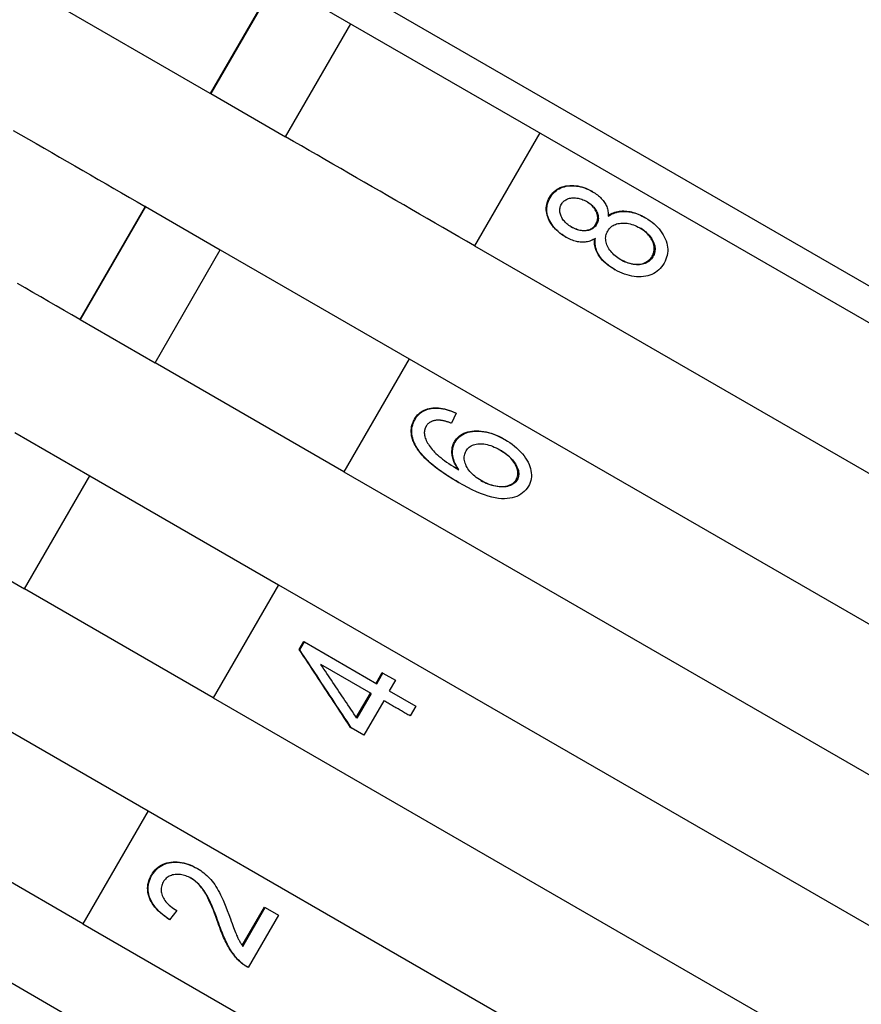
# Model space of a CAD drawing. Header units: millimetres. Extents: x 1102 to 3603, y 544 to 1472.
# Tile 5 of 17: x 1283 to 1302, y 1001 to 1024. Entities that reach past the tile are written whole.
import ezdxf

# ---------------------------------------------------------------- set-up
doc = ezdxf.new("R2010")
doc.units = ezdxf.units.MM
doc.layers.add('DETAIL', color=2, linetype='Continuous')

msp = doc.modelspace()

# ---------------------------------------------------------------- linework, layer by layer
at = {"layer": 'DETAIL'}
for p, q in [((1325.971, 1004.226), (1259.141, 1042.81)), ((1264.476, 1038.883), (1319.902, 1006.883)), ((1287.376, 1022.198), (1283.124, 1024.653)), ((1288.876, 1024.796), (1287.376, 1022.198)), ((1288.886, 1024.79), (1287.386, 1022.192)), ((1289.106, 1021.199), (1290.606, 1023.797)), ((1287.386, 1022.192), (1287.376, 1022.198)), ((1287.386, 1022.192), (1289.106, 1021.199)), ((1294.945, 1021.292), (1293.445, 1018.694)), ((1296.148, 1019.946), (1296.161, 1019.938)), ((1285.876, 1019.6), (1284.376, 1017.002)), ((1285.886, 1019.594), (1284.386, 1016.996)), ((1285.886, 1019.594), (1285.876, 1019.6)), ((1285.886, 1019.594), (1287.606, 1018.601)), ((1252.543, 1019.215), (1308.835, 986.715)), ((1297.36, 1019.346), (1297.377, 1019.336)), ((1295.534, 1018.901), (1295.547, 1018.893)), ((1286.106, 1016.003), (1287.606, 1018.601)), ((1287.606, 1018.601), (1291.945, 1016.096)), ((1293.445, 1018.694), (1317.969, 1004.535)), ((1296.659, 1018.154), (1296.676, 1018.144)), ((1284.386, 1016.996), (1284.376, 1017.002)), ((1284.386, 1016.996), (1286.106, 1016.003)), ((1291.945, 1016.096), (1290.445, 1013.498)), ((1291.945, 1016.096), (1316.469, 1001.937)), ((1290.445, 1013.498), (1286.106, 1016.003)), ((1293.022, 1014.848), (1292.92, 1014.612)), ((1293.01, 1014.856), (1293.022, 1014.848)), ((1282.886, 1014.398), (1284.606, 1013.405)), ((1294.127, 1014.25), (1294.144, 1014.24)), ((1283.106, 1010.807), (1284.606, 1013.405)), ((1284.606, 1013.405), (1288.945, 1010.9)), ((1290.445, 1013.498), (1314.969, 999.339)), ((1293.067, 1013.259), (1293.083, 1013.25)), ((1281.386, 1011.8), (1283.106, 1010.807)), ((1288.945, 1010.9), (1287.445, 1008.302)), ((1288.945, 1010.9), (1313.469, 996.741)), ((1287.445, 1008.302), (1283.106, 1010.807)), ((1289.42, 1009.41), (1289.525, 1009.592)), ((1289.432, 1009.403), (1289.537, 1009.585)), ((1289.525, 1009.592), (1289.537, 1009.585)), ((1289.537, 1009.585), (1291.201, 1008.625)), ((1289.42, 1009.41), (1289.432, 1009.403)), ((1291.072, 1008.401), (1289.919, 1009.067)), ((1291.184, 1008.634), (1291.326, 1008.88)), ((1291.201, 1008.625), (1291.343, 1008.87)), ((1291.326, 1008.88), (1291.343, 1008.87)), ((1291.343, 1008.87), (1291.631, 1008.704)), ((1291.631, 1008.704), (1291.489, 1008.458)), ((1290.731, 1007.849), (1291.055, 1008.411)), ((1291.072, 1008.401), (1290.743, 1007.83)), ((1291.489, 1008.458), (1292.098, 1008.107)), ((1281.606, 1008.209), (1285.945, 1005.704)), ((1287.445, 1008.302), (1311.969, 994.143)), ((1291.36, 1008.235), (1290.904, 1007.444)), ((1292.098, 1008.107), (1291.968, 1007.883)), ((1290.599, 1007.621), (1290.616, 1007.611)), ((1290.904, 1007.444), (1290.616, 1007.611)), ((1284.445, 1003.106), (1280.106, 1005.611)), ((1285.945, 1005.704), (1284.445, 1003.106)), ((1285.945, 1005.704), (1310.469, 991.545)), ((1287.067, 1004.382), (1287.08, 1004.375)), ((1286.607, 1003.41), (1286.441, 1003.199)), ((1288.112, 1002.604), (1288.622, 1003.487)), ((1288.125, 1002.586), (1288.64, 1003.477)), ((1288.622, 1003.487), (1288.64, 1003.477)), ((1288.64, 1003.477), (1288.941, 1003.303)), ((1286.427, 1003.207), (1286.441, 1003.199)), ((1288.941, 1003.303), (1288.247, 1002.101)), ((1284.445, 1003.106), (1308.969, 988.947))]:
    msp.add_line(p, q, dxfattribs=at)
at = {"layer": 'DETAIL', "flags": 128}
for points in [[(1282.849, 1021.348), (1283.025, 1021.246), (1283.202, 1021.144), (1283.378, 1021.042), (1283.555, 1020.94), (1283.733, 1020.837), (1283.91, 1020.735), (1284.088, 1020.632), (1284.266, 1020.53), (1284.444, 1020.427), (1284.622, 1020.324), (1284.801, 1020.221), (1284.98, 1020.118), (1285.159, 1020.014), (1285.338, 1019.911), (1285.517, 1019.807), (1285.696, 1019.704), (1285.876, 1019.6)], [(1293.445, 1018.694), (1293.264, 1018.798), (1293.084, 1018.902), (1292.904, 1019.007), (1292.723, 1019.111), (1292.543, 1019.215), (1292.362, 1019.319), (1292.182, 1019.424), (1292.001, 1019.528), (1291.82, 1019.632), (1291.639, 1019.737), (1291.458, 1019.841), (1291.277, 1019.946), (1291.096, 1020.05), (1290.915, 1020.155), (1290.734, 1020.259), (1290.553, 1020.364), (1290.372, 1020.468), (1290.191, 1020.573), (1290.01, 1020.677), (1289.829, 1020.782), (1289.649, 1020.886), (1289.468, 1020.99), (1289.287, 1021.095), (1289.106, 1021.199)], [(1295.172, 1019.804), (1295.196, 1019.843), (1295.222, 1019.878), (1295.25, 1019.911), (1295.28, 1019.941), (1295.312, 1019.968), (1295.345, 1019.992), (1295.381, 1020.013), (1295.419, 1020.031), (1295.459, 1020.047), (1295.5, 1020.059), (1295.544, 1020.069), (1295.589, 1020.076), (1295.636, 1020.08), (1295.682, 1020.081), (1295.728, 1020.079), (1295.775, 1020.075), (1295.821, 1020.069), (1295.868, 1020.059), (1295.915, 1020.047), (1295.961, 1020.032), (1296.008, 1020.015), (1296.054, 1019.994), (1296.101, 1019.972), (1296.148, 1019.946)], [(1295.183, 1019.798), (1295.207, 1019.836), (1295.233, 1019.872), (1295.261, 1019.904), (1295.291, 1019.934), (1295.323, 1019.961), (1295.357, 1019.985), (1295.393, 1020.006), (1295.43, 1020.025), (1295.47, 1020.04), (1295.512, 1020.052), (1295.555, 1020.062), (1295.601, 1020.069), (1295.648, 1020.073), (1295.694, 1020.074), (1295.741, 1020.072), (1295.787, 1020.068), (1295.834, 1020.061), (1295.881, 1020.052), (1295.927, 1020.04), (1295.974, 1020.025), (1296.021, 1020.007), (1296.067, 1019.987), (1296.114, 1019.964), (1296.161, 1019.938)], [(1296.161, 1019.938), (1296.19, 1019.921), (1296.218, 1019.903), (1296.245, 1019.884), (1296.271, 1019.865), (1296.295, 1019.845), (1296.318, 1019.825), (1296.34, 1019.804), (1296.361, 1019.783), (1296.381, 1019.761), (1296.4, 1019.739), (1296.417, 1019.716), (1296.433, 1019.692), (1296.448, 1019.668), (1296.462, 1019.644), (1296.474, 1019.619), (1296.485, 1019.594), (1296.494, 1019.568), (1296.503, 1019.541), (1296.509, 1019.515), (1296.514, 1019.487), (1296.518, 1019.459), (1296.521, 1019.431), (1296.522, 1019.403), (1296.522, 1019.373)], [(1295.534, 1018.901), (1295.488, 1018.929), (1295.445, 1018.957), (1295.405, 1018.987), (1295.366, 1019.019), (1295.33, 1019.051), (1295.297, 1019.085), (1295.265, 1019.121), (1295.237, 1019.157), (1295.21, 1019.195), (1295.186, 1019.234), (1295.164, 1019.274), (1295.145, 1019.316), (1295.129, 1019.358), (1295.115, 1019.399), (1295.106, 1019.441), (1295.1, 1019.482), (1295.097, 1019.523), (1295.097, 1019.564), (1295.101, 1019.605), (1295.109, 1019.645), (1295.119, 1019.685), (1295.133, 1019.725), (1295.151, 1019.765), (1295.172, 1019.804)], [(1295.547, 1018.893), (1295.502, 1018.921), (1295.458, 1018.95), (1295.418, 1018.98), (1295.379, 1019.011), (1295.343, 1019.044), (1295.309, 1019.078), (1295.278, 1019.113), (1295.249, 1019.15), (1295.222, 1019.188), (1295.198, 1019.227), (1295.176, 1019.267), (1295.157, 1019.309), (1295.14, 1019.351), (1295.127, 1019.393), (1295.117, 1019.434), (1295.111, 1019.476), (1295.108, 1019.517), (1295.109, 1019.558), (1295.113, 1019.598), (1295.12, 1019.639), (1295.131, 1019.679), (1295.145, 1019.719), (1295.162, 1019.758), (1295.183, 1019.798)], [(1295.668, 1019.13), (1295.642, 1019.146), (1295.617, 1019.162), (1295.593, 1019.18), (1295.571, 1019.198), (1295.55, 1019.217), (1295.53, 1019.237), (1295.512, 1019.258), (1295.495, 1019.279), (1295.479, 1019.301), (1295.464, 1019.324), (1295.451, 1019.348), (1295.439, 1019.373), (1295.429, 1019.398), (1295.42, 1019.422), (1295.414, 1019.446), (1295.41, 1019.47), (1295.407, 1019.494), (1295.407, 1019.518), (1295.408, 1019.541), (1295.412, 1019.563), (1295.417, 1019.586), (1295.425, 1019.608), (1295.434, 1019.63), (1295.445, 1019.652)], [(1295.445, 1019.652), (1295.458, 1019.672), (1295.472, 1019.691), (1295.488, 1019.708), (1295.505, 1019.724), (1295.523, 1019.738), (1295.542, 1019.751), (1295.563, 1019.762), (1295.585, 1019.771), (1295.608, 1019.779), (1295.633, 1019.786), (1295.659, 1019.79), (1295.686, 1019.794), (1295.714, 1019.796), (1295.742, 1019.796), (1295.77, 1019.794), (1295.798, 1019.791), (1295.827, 1019.787), (1295.855, 1019.781), (1295.883, 1019.773), (1295.912, 1019.763), (1295.94, 1019.752), (1295.969, 1019.74), (1295.998, 1019.725), (1296.026, 1019.71)], [(1296.238, 1019.196), (1296.25, 1019.218), (1296.259, 1019.24), (1296.267, 1019.262), (1296.273, 1019.284), (1296.276, 1019.307), (1296.278, 1019.33), (1296.278, 1019.353), (1296.276, 1019.376), (1296.272, 1019.4), (1296.266, 1019.423), (1296.258, 1019.447), (1296.248, 1019.471), (1296.236, 1019.495), (1296.223, 1019.519), (1296.209, 1019.541), (1296.193, 1019.563), (1296.176, 1019.584), (1296.158, 1019.605), (1296.138, 1019.625), (1296.117, 1019.644), (1296.095, 1019.662), (1296.071, 1019.68), (1296.046, 1019.697), (1296.02, 1019.714)], [(1296.026, 1019.71), (1296.054, 1019.693), (1296.079, 1019.676), (1296.104, 1019.658), (1296.127, 1019.64), (1296.148, 1019.621), (1296.168, 1019.601), (1296.187, 1019.58), (1296.205, 1019.559), (1296.221, 1019.536), (1296.236, 1019.514), (1296.249, 1019.49), (1296.261, 1019.466), (1296.271, 1019.442), (1296.279, 1019.417), (1296.286, 1019.393), (1296.29, 1019.37), (1296.292, 1019.346), (1296.293, 1019.323), (1296.291, 1019.3), (1296.288, 1019.277), (1296.282, 1019.254), (1296.274, 1019.232), (1296.265, 1019.21), (1296.253, 1019.188)], [(1296.522, 1019.393), (1296.551, 1019.411), (1296.58, 1019.427), (1296.61, 1019.442), (1296.641, 1019.454), (1296.673, 1019.465), (1296.705, 1019.475), (1296.737, 1019.482), (1296.771, 1019.488), (1296.805, 1019.492), (1296.84, 1019.494), (1296.875, 1019.494), (1296.911, 1019.493), (1296.947, 1019.49), (1296.984, 1019.485), (1297.021, 1019.479), (1297.058, 1019.471), (1297.095, 1019.461), (1297.132, 1019.45), (1297.17, 1019.437), (1297.207, 1019.422), (1297.245, 1019.405), (1297.283, 1019.387), (1297.322, 1019.368), (1297.36, 1019.346)], [(1296.522, 1019.373), (1296.551, 1019.393), (1296.581, 1019.41), (1296.611, 1019.426), (1296.642, 1019.44), (1296.674, 1019.452), (1296.707, 1019.462), (1296.74, 1019.471), (1296.774, 1019.477), (1296.809, 1019.482), (1296.844, 1019.484), (1296.88, 1019.485), (1296.917, 1019.484), (1296.954, 1019.482), (1296.992, 1019.477), (1297.029, 1019.471), (1297.067, 1019.463), (1297.105, 1019.453), (1297.144, 1019.442), (1297.182, 1019.429), (1297.221, 1019.414), (1297.26, 1019.397), (1297.299, 1019.378), (1297.338, 1019.358), (1297.377, 1019.336)], [(1295.662, 1019.133), (1295.692, 1019.117), (1295.721, 1019.103), (1295.75, 1019.09), (1295.78, 1019.079), (1295.808, 1019.069), (1295.837, 1019.061), (1295.865, 1019.055), (1295.893, 1019.05), (1295.921, 1019.047), (1295.948, 1019.046), (1295.975, 1019.046), (1296.002, 1019.048), (1296.029, 1019.052), (1296.053, 1019.057), (1296.077, 1019.064), (1296.1, 1019.072), (1296.121, 1019.082), (1296.141, 1019.094), (1296.161, 1019.107), (1296.178, 1019.122), (1296.195, 1019.138), (1296.211, 1019.156), (1296.225, 1019.175), (1296.238, 1019.196)], [(1296.508, 1019.033), (1296.524, 1019.059), (1296.542, 1019.083), (1296.562, 1019.104), (1296.583, 1019.124), (1296.605, 1019.142), (1296.63, 1019.159), (1296.656, 1019.173), (1296.684, 1019.185), (1296.713, 1019.195), (1296.744, 1019.204), (1296.776, 1019.21), (1296.811, 1019.215), (1296.846, 1019.217), (1296.881, 1019.217), (1296.917, 1019.216), (1296.953, 1019.212), (1296.989, 1019.206), (1297.025, 1019.198), (1297.062, 1019.187), (1297.099, 1019.175), (1297.136, 1019.16), (1297.173, 1019.144), (1297.211, 1019.125), (1297.249, 1019.104)], [(1297.377, 1019.336), (1297.431, 1019.304), (1297.481, 1019.27), (1297.528, 1019.235), (1297.573, 1019.199), (1297.615, 1019.161), (1297.654, 1019.121), (1297.691, 1019.08), (1297.724, 1019.038), (1297.755, 1018.994), (1297.783, 1018.949), (1297.808, 1018.902), (1297.831, 1018.854), (1297.85, 1018.805), (1297.865, 1018.757), (1297.877, 1018.709), (1297.884, 1018.661), (1297.887, 1018.614), (1297.887, 1018.567), (1297.883, 1018.521), (1297.875, 1018.474), (1297.862, 1018.429), (1297.846, 1018.383), (1297.827, 1018.338), (1297.803, 1018.293)], [(1296.253, 1019.188), (1296.24, 1019.167), (1296.225, 1019.147), (1296.209, 1019.129), (1296.192, 1019.113), (1296.174, 1019.098), (1296.155, 1019.085), (1296.134, 1019.073), (1296.113, 1019.063), (1296.09, 1019.055), (1296.065, 1019.048), (1296.04, 1019.043), (1296.014, 1019.04), (1295.986, 1019.038), (1295.959, 1019.038), (1295.931, 1019.04), (1295.903, 1019.043), (1295.874, 1019.048), (1295.846, 1019.055), (1295.817, 1019.063), (1295.788, 1019.073), (1295.758, 1019.085), (1295.728, 1019.098), (1295.698, 1019.113), (1295.668, 1019.13)], [(1296.811, 1018.372), (1296.775, 1018.394), (1296.741, 1018.416), (1296.709, 1018.44), (1296.679, 1018.464), (1296.65, 1018.489), (1296.624, 1018.515), (1296.599, 1018.541), (1296.576, 1018.569), (1296.555, 1018.597), (1296.536, 1018.626), (1296.519, 1018.656), (1296.503, 1018.687), (1296.49, 1018.718), (1296.479, 1018.749), (1296.471, 1018.779), (1296.465, 1018.809), (1296.462, 1018.838), (1296.461, 1018.867), (1296.463, 1018.896), (1296.467, 1018.924), (1296.473, 1018.952), (1296.482, 1018.979), (1296.494, 1019.006), (1296.508, 1019.033)], [(1297.528, 1018.452), (1297.543, 1018.479), (1297.554, 1018.506), (1297.564, 1018.534), (1297.571, 1018.562), (1297.575, 1018.59), (1297.577, 1018.618), (1297.577, 1018.647), (1297.574, 1018.676), (1297.569, 1018.706), (1297.562, 1018.736), (1297.552, 1018.766), (1297.539, 1018.797), (1297.524, 1018.827), (1297.508, 1018.857), (1297.489, 1018.886), (1297.469, 1018.914), (1297.447, 1018.941), (1297.423, 1018.967), (1297.397, 1018.993), (1297.369, 1019.018), (1297.34, 1019.042), (1297.308, 1019.065), (1297.275, 1019.088), (1297.24, 1019.109)], [(1297.249, 1019.104), (1297.285, 1019.082), (1297.319, 1019.06), (1297.351, 1019.037), (1297.381, 1019.012), (1297.41, 1018.987), (1297.436, 1018.962), (1297.461, 1018.935), (1297.484, 1018.907), (1297.505, 1018.879), (1297.524, 1018.85), (1297.541, 1018.82), (1297.556, 1018.79), (1297.569, 1018.759), (1297.579, 1018.728), (1297.587, 1018.698), (1297.593, 1018.668), (1297.596, 1018.638), (1297.596, 1018.609), (1297.594, 1018.58), (1297.59, 1018.552), (1297.583, 1018.524), (1297.573, 1018.496), (1297.561, 1018.468), (1297.547, 1018.441)], [(1296.228, 1018.864), (1296.203, 1018.849), (1296.177, 1018.835), (1296.151, 1018.823), (1296.124, 1018.812), (1296.098, 1018.802), (1296.071, 1018.794), (1296.044, 1018.788), (1296.016, 1018.783), (1295.988, 1018.779), (1295.96, 1018.777), (1295.932, 1018.776), (1295.904, 1018.777), (1295.875, 1018.779), (1295.846, 1018.783), (1295.817, 1018.788), (1295.788, 1018.794), (1295.758, 1018.802), (1295.729, 1018.811), (1295.699, 1018.821), (1295.669, 1018.833), (1295.639, 1018.846), (1295.608, 1018.86), (1295.578, 1018.876), (1295.547, 1018.893)], [(1296.659, 1018.154), (1296.619, 1018.177), (1296.582, 1018.201), (1296.546, 1018.226), (1296.511, 1018.252), (1296.479, 1018.278), (1296.448, 1018.304), (1296.419, 1018.331), (1296.392, 1018.359), (1296.366, 1018.387), (1296.342, 1018.416), (1296.32, 1018.445), (1296.3, 1018.475), (1296.281, 1018.506), (1296.265, 1018.536), (1296.25, 1018.567), (1296.238, 1018.598), (1296.227, 1018.63), (1296.219, 1018.661), (1296.212, 1018.693), (1296.208, 1018.724), (1296.205, 1018.756), (1296.205, 1018.788), (1296.206, 1018.821), (1296.21, 1018.853)], [(1296.676, 1018.144), (1296.635, 1018.168), (1296.597, 1018.193), (1296.56, 1018.218), (1296.525, 1018.245), (1296.491, 1018.271), (1296.46, 1018.299), (1296.43, 1018.327), (1296.402, 1018.355), (1296.376, 1018.384), (1296.352, 1018.414), (1296.33, 1018.444), (1296.31, 1018.475), (1296.291, 1018.507), (1296.275, 1018.538), (1296.261, 1018.57), (1296.249, 1018.602), (1296.239, 1018.634), (1296.231, 1018.666), (1296.225, 1018.699), (1296.221, 1018.732), (1296.22, 1018.765), (1296.221, 1018.798), (1296.223, 1018.831), (1296.228, 1018.864)], [(1297.803, 1018.293), (1297.776, 1018.25), (1297.746, 1018.21), (1297.715, 1018.173), (1297.681, 1018.14), (1297.645, 1018.109), (1297.607, 1018.082), (1297.566, 1018.058), (1297.523, 1018.037), (1297.478, 1018.02), (1297.431, 1018.006), (1297.381, 1017.995), (1297.329, 1017.987), (1297.276, 1017.983), (1297.223, 1017.981), (1297.169, 1017.983), (1297.115, 1017.988), (1297.061, 1017.997), (1297.007, 1018.008), (1296.952, 1018.023), (1296.897, 1018.04), (1296.842, 1018.061), (1296.787, 1018.086), (1296.732, 1018.113), (1296.676, 1018.144)], [(1296.802, 1018.378), (1296.835, 1018.36), (1296.869, 1018.343), (1296.904, 1018.328), (1296.939, 1018.315), (1296.974, 1018.303), (1297.011, 1018.292), (1297.047, 1018.284), (1297.084, 1018.276), (1297.121, 1018.271), (1297.157, 1018.268), (1297.191, 1018.268), (1297.225, 1018.27), (1297.258, 1018.274), (1297.29, 1018.281), (1297.322, 1018.29), (1297.352, 1018.301), (1297.381, 1018.315), (1297.407, 1018.33), (1297.432, 1018.346), (1297.455, 1018.364), (1297.476, 1018.384), (1297.496, 1018.405), (1297.513, 1018.427), (1297.528, 1018.452)], [(1297.547, 1018.441), (1297.532, 1018.416), (1297.514, 1018.394), (1297.495, 1018.372), (1297.473, 1018.353), (1297.45, 1018.334), (1297.424, 1018.318), (1297.397, 1018.303), (1297.368, 1018.29), (1297.337, 1018.278), (1297.306, 1018.269), (1297.273, 1018.263), (1297.24, 1018.259), (1297.205, 1018.257), (1297.17, 1018.258), (1297.133, 1018.261), (1297.096, 1018.267), (1297.059, 1018.275), (1297.022, 1018.284), (1296.985, 1018.295), (1296.949, 1018.307), (1296.914, 1018.321), (1296.879, 1018.337), (1296.844, 1018.354), (1296.811, 1018.372)], [(1284.376, 1017.002), (1284.196, 1017.106), (1284.017, 1017.209), (1283.838, 1017.313), (1283.659, 1017.416), (1283.48, 1017.519), (1283.301, 1017.623), (1283.122, 1017.726), (1282.944, 1017.829)], [(1292.07, 1014.709), (1292.091, 1014.743), (1292.114, 1014.775), (1292.139, 1014.805), (1292.166, 1014.832), (1292.195, 1014.857), (1292.225, 1014.879), (1292.257, 1014.899), (1292.291, 1014.916), (1292.326, 1014.931), (1292.364, 1014.944), (1292.403, 1014.954), (1292.444, 1014.962), (1292.486, 1014.967), (1292.529, 1014.97), (1292.573, 1014.97), (1292.618, 1014.967), (1292.663, 1014.962), (1292.71, 1014.955), (1292.758, 1014.945), (1292.806, 1014.932), (1292.856, 1014.917), (1292.906, 1014.899), (1292.957, 1014.879), (1293.01, 1014.856)], [(1292.081, 1014.703), (1292.102, 1014.737), (1292.125, 1014.769), (1292.15, 1014.799), (1292.177, 1014.826), (1292.206, 1014.851), (1292.236, 1014.873), (1292.268, 1014.893), (1292.302, 1014.91), (1292.338, 1014.925), (1292.375, 1014.938), (1292.414, 1014.948), (1292.455, 1014.955), (1292.497, 1014.96), (1292.54, 1014.963), (1292.585, 1014.963), (1292.63, 1014.961), (1292.676, 1014.955), (1292.722, 1014.948), (1292.77, 1014.938), (1292.819, 1014.925), (1292.868, 1014.91), (1292.919, 1014.892), (1292.97, 1014.871), (1293.022, 1014.848)], [(1292.099, 1014.08), (1292.083, 1014.108), (1292.069, 1014.136), (1292.056, 1014.164), (1292.044, 1014.192), (1292.033, 1014.219), (1292.024, 1014.247), (1292.016, 1014.274), (1292.009, 1014.301), (1292.003, 1014.328), (1291.999, 1014.354), (1291.996, 1014.381), (1291.994, 1014.407), (1291.993, 1014.433), (1291.994, 1014.459), (1291.996, 1014.485), (1291.999, 1014.511), (1292.003, 1014.536), (1292.009, 1014.561), (1292.016, 1014.586), (1292.024, 1014.611), (1292.034, 1014.636), (1292.045, 1014.661), (1292.057, 1014.685), (1292.07, 1014.709)], [(1292.111, 1014.073), (1292.095, 1014.101), (1292.081, 1014.129), (1292.067, 1014.157), (1292.055, 1014.185), (1292.045, 1014.213), (1292.035, 1014.24), (1292.027, 1014.267), (1292.02, 1014.294), (1292.014, 1014.321), (1292.01, 1014.348), (1292.007, 1014.374), (1292.005, 1014.401), (1292.004, 1014.427), (1292.005, 1014.453), (1292.007, 1014.479), (1292.01, 1014.504), (1292.014, 1014.53), (1292.02, 1014.555), (1292.027, 1014.58), (1292.035, 1014.605), (1292.045, 1014.63), (1292.055, 1014.654), (1292.067, 1014.679), (1292.081, 1014.703)], [(1292.598, 1014.684), (1292.582, 1014.683), (1292.567, 1014.681), (1292.552, 1014.679), (1292.538, 1014.677), (1292.524, 1014.674), (1292.51, 1014.67), (1292.497, 1014.667), (1292.485, 1014.662), (1292.472, 1014.658), (1292.46, 1014.653), (1292.448, 1014.647), (1292.437, 1014.641), (1292.426, 1014.635), (1292.416, 1014.629), (1292.406, 1014.621), (1292.396, 1014.614), (1292.387, 1014.606), (1292.378, 1014.598), (1292.369, 1014.589), (1292.361, 1014.58), (1292.354, 1014.57), (1292.346, 1014.56), (1292.339, 1014.55), (1292.333, 1014.539)], [(1292.92, 1014.612), (1292.903, 1014.618), (1292.887, 1014.624), (1292.87, 1014.63), (1292.854, 1014.635), (1292.839, 1014.64), (1292.823, 1014.645), (1292.808, 1014.65), (1292.794, 1014.654), (1292.779, 1014.658), (1292.765, 1014.662), (1292.751, 1014.666), (1292.738, 1014.669), (1292.724, 1014.672), (1292.711, 1014.674), (1292.699, 1014.677), (1292.686, 1014.679), (1292.674, 1014.68), (1292.662, 1014.682), (1292.651, 1014.683), (1292.64, 1014.684), (1292.629, 1014.684), (1292.618, 1014.685), (1292.608, 1014.684), (1292.598, 1014.684)], [(1292.333, 1014.539), (1292.328, 1014.53), (1292.323, 1014.521), (1292.319, 1014.512), (1292.315, 1014.502), (1292.311, 1014.493), (1292.308, 1014.484), (1292.305, 1014.474), (1292.302, 1014.465), (1292.3, 1014.455), (1292.298, 1014.445), (1292.297, 1014.435), (1292.296, 1014.426), (1292.295, 1014.416), (1292.294, 1014.405), (1292.294, 1014.395), (1292.294, 1014.385), (1292.295, 1014.375), (1292.295, 1014.364), (1292.297, 1014.354), (1292.298, 1014.343), (1292.3, 1014.332), (1292.302, 1014.322), (1292.305, 1014.311), (1292.308, 1014.3)], [(1292.988, 1014.19), (1293.01, 1014.226), (1293.036, 1014.259), (1293.064, 1014.289), (1293.095, 1014.317), (1293.129, 1014.341), (1293.165, 1014.363), (1293.204, 1014.383), (1293.246, 1014.399), (1293.29, 1014.413), (1293.337, 1014.424), (1293.387, 1014.432), (1293.439, 1014.437), (1293.493, 1014.44), (1293.548, 1014.439), (1293.603, 1014.435), (1293.659, 1014.427), (1293.715, 1014.416), (1293.772, 1014.402), (1293.83, 1014.385), (1293.888, 1014.365), (1293.947, 1014.341), (1294.006, 1014.314), (1294.067, 1014.284), (1294.127, 1014.25)], [(1292.308, 1014.3), (1292.316, 1014.272), (1292.327, 1014.244), (1292.339, 1014.215), (1292.353, 1014.187), (1292.369, 1014.158), (1292.387, 1014.129), (1292.406, 1014.099), (1292.428, 1014.07), (1292.451, 1014.04), (1292.475, 1014.01), (1292.502, 1013.98), (1292.53, 1013.95), (1292.561, 1013.919), (1292.594, 1013.888), (1292.63, 1013.856), (1292.67, 1013.823), (1292.712, 1013.79), (1292.757, 1013.756), (1292.805, 1013.722), (1292.856, 1013.687), (1292.91, 1013.652), (1292.967, 1013.616), (1293.027, 1013.579), (1293.089, 1013.542)], [(1293.001, 1014.182), (1293.024, 1014.218), (1293.05, 1014.251), (1293.078, 1014.281), (1293.109, 1014.309), (1293.143, 1014.333), (1293.179, 1014.355), (1293.218, 1014.375), (1293.26, 1014.391), (1293.304, 1014.405), (1293.351, 1014.415), (1293.401, 1014.424), (1293.454, 1014.429), (1293.508, 1014.431), (1293.563, 1014.43), (1293.618, 1014.426), (1293.674, 1014.418), (1293.731, 1014.408), (1293.788, 1014.393), (1293.846, 1014.376), (1293.904, 1014.356), (1293.963, 1014.332), (1294.023, 1014.305), (1294.083, 1014.274), (1294.144, 1014.24)], [(1294.144, 1014.24), (1294.202, 1014.205), (1294.259, 1014.168), (1294.313, 1014.129), (1294.364, 1014.088), (1294.413, 1014.046), (1294.46, 1014.002), (1294.505, 1013.956), (1294.547, 1013.909), (1294.585, 1013.861), (1294.62, 1013.812), (1294.651, 1013.764), (1294.678, 1013.716), (1294.701, 1013.668), (1294.719, 1013.62), (1294.734, 1013.572), (1294.745, 1013.524), (1294.752, 1013.476), (1294.754, 1013.429), (1294.753, 1013.384), (1294.748, 1013.339), (1294.738, 1013.295), (1294.724, 1013.251), (1294.707, 1013.209), (1294.685, 1013.167)], [(1293.067, 1013.259), (1293.006, 1013.295), (1292.947, 1013.33), (1292.89, 1013.366), (1292.835, 1013.401), (1292.781, 1013.436), (1292.729, 1013.471), (1292.679, 1013.506), (1292.63, 1013.541), (1292.584, 1013.575), (1292.539, 1013.61), (1292.496, 1013.644), (1292.454, 1013.678), (1292.415, 1013.713), (1292.377, 1013.747), (1292.341, 1013.78), (1292.307, 1013.814), (1292.275, 1013.848), (1292.244, 1013.881), (1292.216, 1013.915), (1292.189, 1013.948), (1292.164, 1013.981), (1292.14, 1014.014), (1292.119, 1014.047), (1292.099, 1014.08)], [(1293.083, 1013.25), (1293.022, 1013.286), (1292.962, 1013.322), (1292.905, 1013.357), (1292.849, 1013.392), (1292.795, 1013.428), (1292.743, 1013.463), (1292.693, 1013.498), (1292.644, 1013.533), (1292.597, 1013.567), (1292.552, 1013.602), (1292.509, 1013.636), (1292.468, 1013.671), (1292.428, 1013.705), (1292.39, 1013.739), (1292.354, 1013.773), (1292.32, 1013.807), (1292.288, 1013.841), (1292.257, 1013.874), (1292.228, 1013.908), (1292.201, 1013.941), (1292.176, 1013.974), (1292.152, 1014.007), (1292.131, 1014.04), (1292.111, 1014.073)], [(1293.074, 1013.551), (1293.054, 1013.581), (1293.035, 1013.611), (1293.018, 1013.641), (1293.002, 1013.67), (1292.988, 1013.699), (1292.975, 1013.728), (1292.964, 1013.757), (1292.954, 1013.786), (1292.946, 1013.814), (1292.94, 1013.842), (1292.935, 1013.87), (1292.931, 1013.898), (1292.929, 1013.925), (1292.928, 1013.952), (1292.928, 1013.978), (1292.93, 1014.004), (1292.933, 1014.029), (1292.937, 1014.053), (1292.942, 1014.077), (1292.949, 1014.101), (1292.957, 1014.124), (1292.966, 1014.146), (1292.976, 1014.168), (1292.988, 1014.19)], [(1293.089, 1013.542), (1293.069, 1013.572), (1293.05, 1013.602), (1293.033, 1013.632), (1293.017, 1013.662), (1293.002, 1013.691), (1292.99, 1013.72), (1292.978, 1013.749), (1292.969, 1013.777), (1292.96, 1013.806), (1292.954, 1013.834), (1292.949, 1013.862), (1292.945, 1013.889), (1292.943, 1013.917), (1292.942, 1013.944), (1292.942, 1013.97), (1292.944, 1013.996), (1292.947, 1014.021), (1292.951, 1014.045), (1292.956, 1014.069), (1292.963, 1014.093), (1292.971, 1014.116), (1292.98, 1014.138), (1292.99, 1014.16), (1293.001, 1014.182)], [(1293.255, 1013.978), (1293.27, 1014.002), (1293.287, 1014.024), (1293.306, 1014.045), (1293.327, 1014.063), (1293.349, 1014.08), (1293.373, 1014.095), (1293.399, 1014.107), (1293.427, 1014.118), (1293.456, 1014.127), (1293.487, 1014.134), (1293.52, 1014.138), (1293.554, 1014.141), (1293.589, 1014.142), (1293.626, 1014.141), (1293.663, 1014.137), (1293.701, 1014.131), (1293.739, 1014.122), (1293.779, 1014.112), (1293.819, 1014.099), (1293.86, 1014.083), (1293.901, 1014.066), (1293.944, 1014.046), (1293.987, 1014.024), (1294.031, 1013.999)], [(1294.408, 1013.322), (1294.421, 1013.346), (1294.431, 1013.37), (1294.438, 1013.396), (1294.443, 1013.422), (1294.445, 1013.448), (1294.445, 1013.476), (1294.442, 1013.504), (1294.437, 1013.533), (1294.429, 1013.562), (1294.419, 1013.592), (1294.406, 1013.623), (1294.391, 1013.655), (1294.373, 1013.686), (1294.353, 1013.718), (1294.331, 1013.749), (1294.306, 1013.779), (1294.279, 1013.809), (1294.249, 1013.838), (1294.217, 1013.867), (1294.183, 1013.895), (1294.146, 1013.923), (1294.107, 1013.951), (1294.066, 1013.978), (1294.022, 1014.004)], [(1294.031, 1013.999), (1294.075, 1013.973), (1294.117, 1013.946), (1294.157, 1013.918), (1294.195, 1013.89), (1294.23, 1013.861), (1294.262, 1013.832), (1294.292, 1013.803), (1294.32, 1013.772), (1294.346, 1013.742), (1294.369, 1013.711), (1294.389, 1013.679), (1294.407, 1013.647), (1294.423, 1013.615), (1294.436, 1013.584), (1294.447, 1013.554), (1294.455, 1013.524), (1294.46, 1013.495), (1294.463, 1013.467), (1294.464, 1013.439), (1294.461, 1013.412), (1294.457, 1013.386), (1294.449, 1013.36), (1294.439, 1013.335), (1294.427, 1013.311)], [(1293.6, 1013.295), (1293.56, 1013.319), (1293.522, 1013.344), (1293.486, 1013.369), (1293.452, 1013.396), (1293.421, 1013.423), (1293.391, 1013.45), (1293.364, 1013.479), (1293.339, 1013.508), (1293.316, 1013.538), (1293.295, 1013.568), (1293.276, 1013.6), (1293.259, 1013.631), (1293.245, 1013.663), (1293.234, 1013.695), (1293.224, 1013.726), (1293.218, 1013.756), (1293.213, 1013.786), (1293.212, 1013.815), (1293.213, 1013.843), (1293.216, 1013.871), (1293.222, 1013.899), (1293.23, 1013.926), (1293.241, 1013.952), (1293.255, 1013.978)], [(1293.592, 1013.3), (1293.632, 1013.278), (1293.673, 1013.258), (1293.714, 1013.239), (1293.756, 1013.223), (1293.798, 1013.208), (1293.84, 1013.194), (1293.883, 1013.183), (1293.926, 1013.173), (1293.969, 1013.166), (1294.01, 1013.161), (1294.05, 1013.158), (1294.088, 1013.158), (1294.125, 1013.16), (1294.16, 1013.165), (1294.194, 1013.172), (1294.226, 1013.182), (1294.257, 1013.194), (1294.285, 1013.207), (1294.311, 1013.222), (1294.335, 1013.239), (1294.357, 1013.257), (1294.376, 1013.277), (1294.393, 1013.299), (1294.408, 1013.322)], [(1294.427, 1013.311), (1294.412, 1013.288), (1294.394, 1013.266), (1294.375, 1013.246), (1294.353, 1013.228), (1294.329, 1013.211), (1294.302, 1013.196), (1294.273, 1013.183), (1294.242, 1013.171), (1294.209, 1013.161), (1294.175, 1013.154), (1294.139, 1013.15), (1294.102, 1013.148), (1294.063, 1013.148), (1294.023, 1013.151), (1293.981, 1013.156), (1293.938, 1013.164), (1293.894, 1013.175), (1293.851, 1013.186), (1293.808, 1013.2), (1293.766, 1013.215), (1293.724, 1013.233), (1293.682, 1013.252), (1293.641, 1013.272), (1293.6, 1013.295)], [(1294.685, 1013.167), (1294.657, 1013.123), (1294.625, 1013.082), (1294.59, 1013.045), (1294.552, 1013.011), (1294.511, 1012.981), (1294.467, 1012.955), (1294.42, 1012.933), (1294.369, 1012.914), (1294.315, 1012.9), (1294.259, 1012.889), (1294.198, 1012.881), (1294.135, 1012.878), (1294.068, 1012.879), (1293.998, 1012.885), (1293.924, 1012.897), (1293.845, 1012.914), (1293.764, 1012.937), (1293.678, 1012.966), (1293.588, 1012.999), (1293.495, 1013.039), (1293.397, 1013.083), (1293.296, 1013.133), (1293.191, 1013.189), (1293.083, 1013.25)], [(1290.599, 1007.621), (1290.55, 1007.695), (1290.501, 1007.769), (1290.452, 1007.844), (1290.403, 1007.918), (1290.355, 1007.993), (1290.306, 1008.067), (1290.257, 1008.141), (1290.208, 1008.216), (1290.159, 1008.29), (1290.11, 1008.365), (1290.061, 1008.44), (1290.011, 1008.514), (1289.962, 1008.589), (1289.913, 1008.663), (1289.864, 1008.738), (1289.815, 1008.812), (1289.765, 1008.887), (1289.716, 1008.962), (1289.667, 1009.036), (1289.618, 1009.111), (1289.568, 1009.186), (1289.519, 1009.261), (1289.469, 1009.335), (1289.42, 1009.41)], [(1290.616, 1007.611), (1290.567, 1007.685), (1290.518, 1007.76), (1290.469, 1007.834), (1290.42, 1007.909), (1290.371, 1007.983), (1290.322, 1008.058), (1290.272, 1008.132), (1290.223, 1008.207), (1290.174, 1008.282), (1290.125, 1008.356), (1290.075, 1008.431), (1290.026, 1008.506), (1289.977, 1008.58), (1289.927, 1008.655), (1289.878, 1008.73), (1289.828, 1008.805), (1289.779, 1008.879), (1289.729, 1008.954), (1289.68, 1009.029), (1289.63, 1009.104), (1289.581, 1009.179), (1289.531, 1009.253), (1289.481, 1009.328), (1289.432, 1009.403)], [(1290.743, 1007.83), (1290.709, 1007.882), (1290.674, 1007.933), (1290.64, 1007.985), (1290.606, 1008.036), (1290.572, 1008.088), (1290.538, 1008.139), (1290.503, 1008.19), (1290.469, 1008.242), (1290.435, 1008.293), (1290.4, 1008.345), (1290.366, 1008.396), (1290.332, 1008.448), (1290.297, 1008.499), (1290.263, 1008.551), (1290.229, 1008.602), (1290.194, 1008.654), (1290.16, 1008.706), (1290.126, 1008.757), (1290.091, 1008.809), (1290.057, 1008.86), (1290.022, 1008.912), (1289.988, 1008.963), (1289.953, 1009.015), (1289.919, 1009.067)], [(1291.968, 1007.883), (1291.943, 1007.898), (1291.918, 1007.913), (1291.892, 1007.927), (1291.867, 1007.942), (1291.842, 1007.956), (1291.817, 1007.971), (1291.791, 1007.986), (1291.766, 1008), (1291.741, 1008.015), (1291.715, 1008.029), (1291.69, 1008.044), (1291.664, 1008.059), (1291.639, 1008.073), (1291.614, 1008.088), (1291.588, 1008.103), (1291.563, 1008.117), (1291.538, 1008.132), (1291.512, 1008.147), (1291.487, 1008.161), (1291.461, 1008.176), (1291.436, 1008.191), (1291.411, 1008.205), (1291.385, 1008.22), (1291.36, 1008.235)], [(1286.025, 1004.226), (1286.051, 1004.268), (1286.08, 1004.307), (1286.11, 1004.343), (1286.142, 1004.376), (1286.176, 1004.406), (1286.212, 1004.432), (1286.25, 1004.455), (1286.29, 1004.475), (1286.332, 1004.492), (1286.376, 1004.506), (1286.422, 1004.516), (1286.47, 1004.523), (1286.519, 1004.528), (1286.568, 1004.529), (1286.617, 1004.527), (1286.667, 1004.523), (1286.716, 1004.515), (1286.766, 1004.505), (1286.816, 1004.492), (1286.866, 1004.476), (1286.916, 1004.457), (1286.966, 1004.435), (1287.016, 1004.41), (1287.067, 1004.382)], [(1286.036, 1004.22), (1286.062, 1004.262), (1286.091, 1004.301), (1286.121, 1004.337), (1286.153, 1004.37), (1286.187, 1004.399), (1286.223, 1004.426), (1286.262, 1004.449), (1286.302, 1004.469), (1286.344, 1004.485), (1286.388, 1004.499), (1286.434, 1004.509), (1286.482, 1004.517), (1286.531, 1004.521), (1286.58, 1004.522), (1286.629, 1004.52), (1286.679, 1004.516), (1286.729, 1004.508), (1286.778, 1004.498), (1286.828, 1004.485), (1286.878, 1004.468), (1286.929, 1004.449), (1286.979, 1004.427), (1287.029, 1004.402), (1287.08, 1004.375)], [(1287.08, 1004.375), (1287.118, 1004.352), (1287.156, 1004.327), (1287.192, 1004.302), (1287.227, 1004.275), (1287.261, 1004.247), (1287.295, 1004.217), (1287.327, 1004.186), (1287.358, 1004.154), (1287.389, 1004.121), (1287.419, 1004.085), (1287.448, 1004.047), (1287.477, 1004.007), (1287.505, 1003.965), (1287.533, 1003.92), (1287.559, 1003.874), (1287.586, 1003.825), (1287.613, 1003.772), (1287.641, 1003.713), (1287.67, 1003.647), (1287.701, 1003.575), (1287.733, 1003.496), (1287.767, 1003.411), (1287.802, 1003.319), (1287.839, 1003.221)], [(1286.427, 1003.207), (1286.371, 1003.246), (1286.318, 1003.285), (1286.269, 1003.325), (1286.222, 1003.365), (1286.18, 1003.406), (1286.141, 1003.447), (1286.105, 1003.489), (1286.072, 1003.531), (1286.043, 1003.573), (1286.018, 1003.616), (1285.996, 1003.659), (1285.977, 1003.703), (1285.962, 1003.747), (1285.95, 1003.791), (1285.942, 1003.835), (1285.937, 1003.878), (1285.936, 1003.922), (1285.938, 1003.966), (1285.944, 1004.009), (1285.953, 1004.053), (1285.966, 1004.096), (1285.982, 1004.139), (1286.002, 1004.183), (1286.025, 1004.226)], [(1286.441, 1003.199), (1286.384, 1003.238), (1286.331, 1003.278), (1286.281, 1003.318), (1286.235, 1003.358), (1286.192, 1003.399), (1286.153, 1003.44), (1286.117, 1003.482), (1286.084, 1003.524), (1286.055, 1003.566), (1286.03, 1003.609), (1286.007, 1003.653), (1285.989, 1003.696), (1285.973, 1003.74), (1285.961, 1003.784), (1285.953, 1003.828), (1285.948, 1003.872), (1285.947, 1003.915), (1285.949, 1003.959), (1285.955, 1004.003), (1285.964, 1004.046), (1285.977, 1004.09), (1285.993, 1004.133), (1286.013, 1004.176), (1286.036, 1004.22)], [(1286.296, 1004.064), (1286.281, 1004.037), (1286.269, 1004.01), (1286.26, 1003.982), (1286.253, 1003.955), (1286.248, 1003.927), (1286.246, 1003.899), (1286.246, 1003.871), (1286.249, 1003.842), (1286.254, 1003.813), (1286.262, 1003.785), (1286.272, 1003.756), (1286.284, 1003.727), (1286.299, 1003.697), (1286.316, 1003.669), (1286.335, 1003.641), (1286.356, 1003.613), (1286.38, 1003.586), (1286.406, 1003.56), (1286.434, 1003.533), (1286.464, 1003.508), (1286.496, 1003.482), (1286.531, 1003.458), (1286.568, 1003.433), (1286.607, 1003.41)], [(1286.94, 1004.149), (1286.908, 1004.167), (1286.877, 1004.182), (1286.846, 1004.196), (1286.814, 1004.208), (1286.783, 1004.218), (1286.752, 1004.226), (1286.721, 1004.232), (1286.69, 1004.237), (1286.659, 1004.24), (1286.629, 1004.241), (1286.598, 1004.24), (1286.567, 1004.238), (1286.537, 1004.233), (1286.509, 1004.227), (1286.481, 1004.219), (1286.455, 1004.209), (1286.431, 1004.197), (1286.408, 1004.184), (1286.386, 1004.169), (1286.365, 1004.151), (1286.346, 1004.132), (1286.328, 1004.112), (1286.311, 1004.089), (1286.296, 1004.064)], [(1287.556, 1003.12), (1287.528, 1003.2), (1287.501, 1003.275), (1287.473, 1003.347), (1287.447, 1003.416), (1287.421, 1003.48), (1287.395, 1003.541), (1287.369, 1003.598), (1287.344, 1003.652), (1287.32, 1003.702), (1287.295, 1003.748), (1287.272, 1003.79), (1287.248, 1003.829), (1287.225, 1003.865), (1287.201, 1003.899), (1287.177, 1003.931), (1287.152, 1003.962), (1287.127, 1003.992), (1287.1, 1004.02), (1287.074, 1004.046), (1287.047, 1004.071), (1287.019, 1004.094), (1286.991, 1004.115), (1286.962, 1004.135), (1286.933, 1004.153)], [(1287.572, 1003.111), (1287.544, 1003.191), (1287.516, 1003.268), (1287.488, 1003.34), (1287.461, 1003.409), (1287.435, 1003.474), (1287.408, 1003.535), (1287.383, 1003.593), (1287.357, 1003.647), (1287.332, 1003.697), (1287.308, 1003.743), (1287.284, 1003.786), (1287.26, 1003.824), (1287.237, 1003.86), (1287.213, 1003.895), (1287.188, 1003.927), (1287.162, 1003.959), (1287.137, 1003.988), (1287.11, 1004.016), (1287.083, 1004.042), (1287.055, 1004.067), (1287.027, 1004.09), (1286.999, 1004.111), (1286.969, 1004.131), (1286.94, 1004.149)], [(1288.026, 1002.263), (1288.002, 1002.287), (1287.978, 1002.313), (1287.955, 1002.339), (1287.933, 1002.365), (1287.911, 1002.393), (1287.89, 1002.421), (1287.869, 1002.45), (1287.849, 1002.48), (1287.829, 1002.51), (1287.81, 1002.541), (1287.791, 1002.573), (1287.773, 1002.606), (1287.755, 1002.639), (1287.737, 1002.675), (1287.719, 1002.712), (1287.701, 1002.751), (1287.683, 1002.791), (1287.665, 1002.833), (1287.647, 1002.877), (1287.629, 1002.922), (1287.611, 1002.969), (1287.593, 1003.018), (1287.574, 1003.068), (1287.556, 1003.12)], [(1287.839, 1003.221), (1287.858, 1003.166), (1287.876, 1003.115), (1287.894, 1003.067), (1287.911, 1003.022), (1287.926, 1002.98), (1287.941, 1002.941), (1287.955, 1002.906), (1287.968, 1002.874), (1287.979, 1002.845), (1287.99, 1002.819), (1288.001, 1002.797), (1288.01, 1002.778), (1288.018, 1002.76), (1288.027, 1002.743), (1288.036, 1002.726), (1288.046, 1002.71), (1288.055, 1002.693), (1288.065, 1002.677), (1288.074, 1002.661), (1288.084, 1002.646), (1288.094, 1002.63), (1288.105, 1002.615), (1288.115, 1002.6), (1288.125, 1002.586)], [(1288.044, 1002.252), (1288.02, 1002.277), (1287.997, 1002.302), (1287.973, 1002.328), (1287.951, 1002.355), (1287.929, 1002.382), (1287.908, 1002.411), (1287.887, 1002.44), (1287.866, 1002.469), (1287.847, 1002.5), (1287.827, 1002.531), (1287.808, 1002.563), (1287.79, 1002.596), (1287.772, 1002.629), (1287.754, 1002.665), (1287.736, 1002.702), (1287.718, 1002.741), (1287.7, 1002.781), (1287.682, 1002.823), (1287.664, 1002.867), (1287.646, 1002.913), (1287.627, 1002.96), (1287.609, 1003.008), (1287.591, 1003.059), (1287.572, 1003.111)], [(1288.222, 1002.115), (1288.213, 1002.12), (1288.204, 1002.126), (1288.195, 1002.131), (1288.186, 1002.136), (1288.177, 1002.142), (1288.169, 1002.147), (1288.16, 1002.153), (1288.151, 1002.159), (1288.143, 1002.165), (1288.135, 1002.171), (1288.126, 1002.177), (1288.118, 1002.183), (1288.11, 1002.189), (1288.102, 1002.195), (1288.094, 1002.202), (1288.086, 1002.208), (1288.078, 1002.215), (1288.071, 1002.221), (1288.063, 1002.228), (1288.055, 1002.235), (1288.048, 1002.242), (1288.04, 1002.249), (1288.033, 1002.256), (1288.026, 1002.263)], [(1288.247, 1002.101), (1288.237, 1002.106), (1288.228, 1002.112), (1288.219, 1002.117), (1288.209, 1002.123), (1288.2, 1002.128), (1288.191, 1002.134), (1288.183, 1002.14), (1288.174, 1002.146), (1288.165, 1002.152), (1288.156, 1002.158), (1288.148, 1002.164), (1288.139, 1002.17), (1288.131, 1002.177), (1288.123, 1002.183), (1288.114, 1002.19), (1288.106, 1002.196), (1288.098, 1002.203), (1288.09, 1002.21), (1288.082, 1002.216), (1288.075, 1002.223), (1288.067, 1002.23), (1288.059, 1002.238), (1288.052, 1002.245), (1288.044, 1002.252)]]:
    msp.add_lwpolyline(points, dxfattribs=at)

doc.saveas('drawing.dxf')
